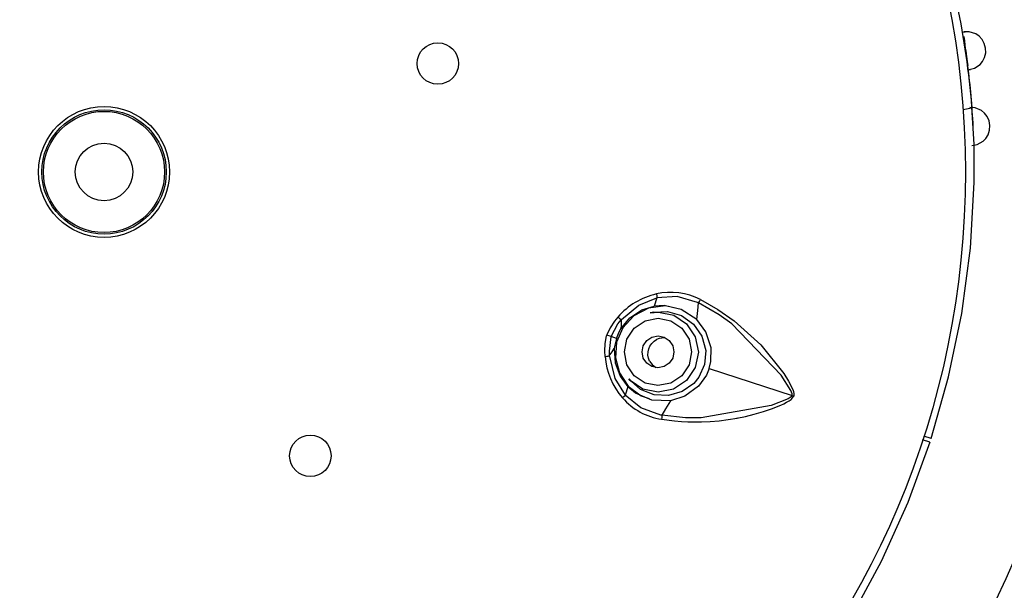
# Model space of a CAD drawing. Header units: millimetres. Extents: x -0.13 to 0.24, y 0 to 1.59.
# Tile 15 of 68: x 0.0683 to 0.0992, y 0.4568 to 0.4747. Entities that reach past the tile are written whole.
import ezdxf

# ---------------------------------------------------------------- set-up
doc = ezdxf.new("R2010")
doc.units = ezdxf.units.MM
doc.layers.add('BLOCKS', color=3, linetype='Continuous')

msp = doc.modelspace()

# ---------------------------------------------------------------- linework, layer by layer
at = {"layer": 'BLOCKS'}
for points, knots in [([(0.101966, 0.469931), (0.101966, 0.48705), (0.088091, 0.500928), (0.070972, 0.500928), (0.070972, 0.500928), (0.053853, 0.500928), (0.039976, 0.48705), (0.039976, 0.469931), (0.039976, 0.469931), (0.039976, 0.452815), (0.053853, 0.438935), (0.070972, 0.438935), (0.070972, 0.438935), (0.088091, 0.438935), (0.101966, 0.452815), (0.101966, 0.469931)], [0, 0, 0, 0, 0.25, 0.25, 0.25, 0.25, 0.5, 0.5, 0.5, 0.5, 0.75, 0.75, 0.75, 0.75, 1, 1, 1, 1]), ([(0.097965, 0.469931), (0.097965, 0.484842), (0.08588, 0.496926), (0.070972, 0.496926), (0.070972, 0.496926), (0.056064, 0.496926), (0.043979, 0.484842), (0.043979, 0.469931), (0.043979, 0.469931), (0.043979, 0.455023), (0.056064, 0.442939), (0.070972, 0.442939), (0.070972, 0.442939), (0.08588, 0.442939), (0.097965, 0.455023), (0.097965, 0.469931)], [0, 0, 0, 0, 0.25, 0.25, 0.25, 0.25, 0.5, 0.5, 0.5, 0.5, 0.75, 0.75, 0.75, 0.75, 1, 1, 1, 1]), ([(0.098085, 0.47314), (0.098085, 0.47314), (0.098248, 0.473185), (0.098248, 0.473185), (0.098248, 0.473185), (0.098248, 0.473185), (0.098424, 0.473303), (0.098424, 0.473303), (0.098424, 0.473303), (0.098424, 0.473303), (0.098503, 0.473399), (0.098503, 0.473399), (0.098503, 0.473399), (0.098503, 0.473399), (0.098565, 0.473521), (0.098565, 0.473521), (0.098565, 0.473521), (0.098565, 0.473521), (0.0986, 0.473664), (0.0986, 0.473664), (0.0986, 0.473664), (0.0986, 0.473664), (0.098598, 0.473815), (0.098598, 0.473815), (0.098598, 0.473815), (0.098598, 0.473815), (0.098557, 0.473962), (0.098557, 0.473962), (0.098557, 0.473962), (0.098557, 0.473962), (0.098486, 0.474086), (0.098486, 0.474086), (0.098486, 0.474086), (0.098486, 0.474086), (0.098393, 0.474189), (0.098393, 0.474189), (0.098393, 0.474189), (0.098393, 0.474189), (0.09829, 0.474258), (0.09829, 0.474258), (0.09829, 0.474258), (0.09829, 0.474258), (0.098087, 0.474324), (0.098087, 0.474324), (0.098087, 0.474324), (0.098087, 0.474324), (0.097919, 0.47432), (0.097919, 0.47432)], [0, 0, 0, 0, 0.083333, 0.083333, 0.083333, 0.083333, 0.166667, 0.166667, 0.166667, 0.166667, 0.25, 0.25, 0.25, 0.25, 0.333333, 0.333333, 0.333333, 0.333333, 0.416667, 0.416667, 0.416667, 0.416667, 0.5, 0.5, 0.5, 0.5, 0.583333, 0.583333, 0.583333, 0.583333, 0.666667, 0.666667, 0.666667, 0.666667, 0.75, 0.75, 0.75, 0.75, 0.833333, 0.833333, 0.833333, 0.833333, 0.916667, 0.916667, 0.916667, 0.916667, 1, 1, 1, 1]), ([(0.082082, 0.47333), (0.082082, 0.473691), (0.081792, 0.47398), (0.081432, 0.47398), (0.081432, 0.47398), (0.081073, 0.47398), (0.080782, 0.473691), (0.080782, 0.47333), (0.080782, 0.47333), (0.080782, 0.472972), (0.081073, 0.47268), (0.081432, 0.47268), (0.081432, 0.47268), (0.081792, 0.47268), (0.082082, 0.472972), (0.082082, 0.47333)], [0, 0, 0, 0, 0.25, 0.25, 0.25, 0.25, 0.5, 0.5, 0.5, 0.5, 0.75, 0.75, 0.75, 0.75, 1, 1, 1, 1]), ([(0.097913, 0.474183), (0.097913, 0.474183), (0.097931, 0.474057), (0.097931, 0.474057), (0.097931, 0.474057), (0.097931, 0.474057), (0.09795, 0.473904), (0.09795, 0.473904), (0.09795, 0.473904), (0.09795, 0.473904), (0.09796, 0.473817), (0.09796, 0.473817), (0.09796, 0.473817), (0.09796, 0.473817), (0.097973, 0.473728), (0.097973, 0.473728), (0.097973, 0.473728), (0.097973, 0.473728), (0.097987, 0.473639), (0.097987, 0.473639), (0.097987, 0.473639), (0.097987, 0.473639), (0.098, 0.473554), (0.098, 0.473554), (0.098, 0.473554), (0.098, 0.473554), (0.098023, 0.473399), (0.098023, 0.473399), (0.098023, 0.473399), (0.098023, 0.473399), (0.098041, 0.47327), (0.098041, 0.47327)], [0, 0, 0, 0, 0.125, 0.125, 0.125, 0.125, 0.25, 0.25, 0.25, 0.25, 0.375, 0.375, 0.375, 0.375, 0.5, 0.5, 0.5, 0.5, 0.625, 0.625, 0.625, 0.625, 0.75, 0.75, 0.75, 0.75, 0.875, 0.875, 0.875, 0.875, 1, 1, 1, 1]), ([(0.073023, 0.469931), (0.073023, 0.471066), (0.072106, 0.471985), (0.070972, 0.471985), (0.070972, 0.471985), (0.06984, 0.471985), (0.06892, 0.471066), (0.06892, 0.469931), (0.06892, 0.469931), (0.06892, 0.468799), (0.06984, 0.46788), (0.070972, 0.46788), (0.070972, 0.46788), (0.072106, 0.46788), (0.073023, 0.468799), (0.073023, 0.469931)], [0, 0, 0, 0, 0.25, 0.25, 0.25, 0.25, 0.5, 0.5, 0.5, 0.5, 0.75, 0.75, 0.75, 0.75, 1, 1, 1, 1]), ([(0.072922, 0.469931), (0.072922, 0.47101), (0.072048, 0.471881), (0.070972, 0.471881), (0.070972, 0.471881), (0.069895, 0.471881), (0.069022, 0.47101), (0.069022, 0.469931), (0.069022, 0.469931), (0.069022, 0.468855), (0.069895, 0.467981), (0.070972, 0.467981), (0.070972, 0.467981), (0.072048, 0.467981), (0.072922, 0.468855), (0.072922, 0.469931)], [0, 0, 0, 0, 0.25, 0.25, 0.25, 0.25, 0.5, 0.5, 0.5, 0.5, 0.75, 0.75, 0.75, 0.75, 1, 1, 1, 1]), ([(0.07287, 0.469931), (0.07287, 0.470981), (0.072021, 0.471832), (0.070972, 0.471832), (0.070972, 0.471832), (0.069924, 0.471832), (0.069072, 0.470981), (0.069072, 0.469931), (0.069072, 0.469931), (0.069072, 0.468884), (0.069924, 0.468031), (0.070972, 0.468031), (0.070972, 0.468031), (0.072021, 0.468031), (0.07287, 0.468884), (0.07287, 0.469931)], [0, 0, 0, 0, 0.25, 0.25, 0.25, 0.25, 0.5, 0.5, 0.5, 0.5, 0.75, 0.75, 0.75, 0.75, 1, 1, 1, 1]), ([(0.096888, 0.461573), (0.096888, 0.461573), (0.097439, 0.463512), (0.097439, 0.463512), (0.097439, 0.463512), (0.097439, 0.463512), (0.097851, 0.465495), (0.097851, 0.465495), (0.097851, 0.465495), (0.097851, 0.465495), (0.098124, 0.467541), (0.098124, 0.467541), (0.098124, 0.467541), (0.098124, 0.467541), (0.098242, 0.469604), (0.098242, 0.469604), (0.098242, 0.469604), (0.098242, 0.469604), (0.098234, 0.470793), (0.098234, 0.470793), (0.098234, 0.470793), (0.098234, 0.470793), (0.09817, 0.471974), (0.09817, 0.471974)], [0, 0, 0, 0, 0.166667, 0.166667, 0.166667, 0.166667, 0.333333, 0.333333, 0.333333, 0.333333, 0.5, 0.5, 0.5, 0.5, 0.666667, 0.666667, 0.666667, 0.666667, 0.833333, 0.833333, 0.833333, 0.833333, 1, 1, 1, 1]), ([(0.09817, 0.471974), (0.09817, 0.471974), (0.098163, 0.471962), (0.098163, 0.471962), (0.098163, 0.471962), (0.098163, 0.471962), (0.098149, 0.471948), (0.098149, 0.471948), (0.098149, 0.471948), (0.098149, 0.471948), (0.098124, 0.471933), (0.098124, 0.471933), (0.098124, 0.471933), (0.098124, 0.471933), (0.098089, 0.471919), (0.098089, 0.471919), (0.098089, 0.471919), (0.098089, 0.471919), (0.098047, 0.471906), (0.098047, 0.471906), (0.098047, 0.471906), (0.098047, 0.471906), (0.098, 0.471898), (0.098, 0.471898), (0.098, 0.471898), (0.098, 0.471898), (0.097948, 0.47189), (0.097948, 0.47189), (0.097948, 0.47189), (0.097948, 0.47189), (0.097894, 0.471881), (0.097894, 0.471881)], [0, 0, 0, 0, 0.125, 0.125, 0.125, 0.125, 0.25, 0.25, 0.25, 0.25, 0.375, 0.375, 0.375, 0.375, 0.5, 0.5, 0.5, 0.5, 0.625, 0.625, 0.625, 0.625, 0.75, 0.75, 0.75, 0.75, 0.875, 0.875, 0.875, 0.875, 1, 1, 1, 1]), ([(0.098167, 0.470764), (0.098167, 0.470764), (0.098331, 0.47079), (0.098331, 0.47079), (0.098331, 0.47079), (0.098331, 0.47079), (0.098517, 0.470894), (0.098517, 0.470894), (0.098517, 0.470894), (0.098517, 0.470894), (0.098604, 0.470983), (0.098604, 0.470983), (0.098604, 0.470983), (0.098604, 0.470983), (0.098677, 0.471099), (0.098677, 0.471099), (0.098677, 0.471099), (0.098677, 0.471099), (0.098722, 0.471238), (0.098722, 0.471238), (0.098722, 0.471238), (0.098722, 0.471238), (0.098733, 0.471387), (0.098733, 0.471387), (0.098733, 0.471387), (0.098733, 0.471387), (0.098706, 0.471536), (0.098706, 0.471536), (0.098706, 0.471536), (0.098706, 0.471536), (0.098646, 0.471668), (0.098646, 0.471668), (0.098646, 0.471668), (0.098646, 0.471668), (0.098561, 0.471776), (0.098561, 0.471776), (0.098561, 0.471776), (0.098561, 0.471776), (0.098466, 0.471854), (0.098466, 0.471854), (0.098466, 0.471854), (0.098466, 0.471854), (0.098269, 0.471937), (0.098269, 0.471937), (0.098269, 0.471937), (0.098269, 0.471937), (0.098103, 0.47195), (0.098103, 0.47195)], [0, 0, 0, 0, 0.083333, 0.083333, 0.083333, 0.083333, 0.166667, 0.166667, 0.166667, 0.166667, 0.25, 0.25, 0.25, 0.25, 0.333333, 0.333333, 0.333333, 0.333333, 0.416667, 0.416667, 0.416667, 0.416667, 0.5, 0.5, 0.5, 0.5, 0.583333, 0.583333, 0.583333, 0.583333, 0.666667, 0.666667, 0.666667, 0.666667, 0.75, 0.75, 0.75, 0.75, 0.833333, 0.833333, 0.833333, 0.833333, 0.916667, 0.916667, 0.916667, 0.916667, 1, 1, 1, 1]), ([(0.07187, 0.469931), (0.07187, 0.47043), (0.071469, 0.470832), (0.070972, 0.470832), (0.070972, 0.470832), (0.070475, 0.470832), (0.070071, 0.47043), (0.070071, 0.469931), (0.070071, 0.469931), (0.070071, 0.469435), (0.070475, 0.469031), (0.070972, 0.469031), (0.070972, 0.469031), (0.071469, 0.469031), (0.07187, 0.469435), (0.07187, 0.469931)], [0, 0, 0, 0, 0.25, 0.25, 0.25, 0.25, 0.5, 0.5, 0.5, 0.5, 0.75, 0.75, 0.75, 0.75, 1, 1, 1, 1]), ([(0.087174, 0.465293), (0.087174, 0.465293), (0.087174, 0.465293), (0.087174, 0.465293), (0.087174, 0.465293), (0.087174, 0.465293), (0.087184, 0.465307), (0.087184, 0.465307), (0.087184, 0.465307), (0.087184, 0.465307), (0.087726, 0.465758), (0.087726, 0.465758), (0.087726, 0.465758), (0.087726, 0.465758), (0.088298, 0.465986), (0.088298, 0.465986)], [0, 0, 0, 0, 0.25, 0.25, 0.25, 0.25, 0.5, 0.5, 0.5, 0.5, 0.75, 0.75, 0.75, 0.75, 1, 1, 1, 1]), ([(0.088279, 0.466108), (0.088279, 0.466108), (0.088292, 0.466042), (0.088292, 0.466042), (0.088292, 0.466042), (0.088292, 0.466042), (0.088298, 0.465986), (0.088298, 0.465986)], [0, 0, 0, 0, 0.5, 0.5, 0.5, 0.5, 1, 1, 1, 1]), ([(0.089596, 0.465827), (0.089596, 0.465827), (0.089596, 0.465827), (0.089596, 0.465827), (0.089596, 0.465827), (0.089596, 0.465827), (0.089571, 0.465837), (0.089571, 0.465837), (0.089571, 0.465837), (0.089571, 0.465837), (0.088929, 0.466027), (0.088929, 0.466027), (0.088929, 0.466027), (0.088929, 0.466027), (0.088298, 0.465986), (0.088298, 0.465986)], [0, 0, 0, 0, 0.25, 0.25, 0.25, 0.25, 0.5, 0.5, 0.5, 0.5, 0.75, 0.75, 0.75, 0.75, 1, 1, 1, 1]), ([(0.089596, 0.465827), (0.089596, 0.465827), (0.089627, 0.465876), (0.089627, 0.465876), (0.089627, 0.465876), (0.089627, 0.465876), (0.089639, 0.465895), (0.089639, 0.465895), (0.089639, 0.465895), (0.089639, 0.465895), (0.08966, 0.465938), (0.08966, 0.465938)], [0, 0, 0, 0, 0.333333, 0.333333, 0.333333, 0.333333, 0.666667, 0.666667, 0.666667, 0.666667, 1, 1, 1, 1]), ([(0.08966, 0.465938), (0.08966, 0.465938), (0.090204, 0.465626), (0.090204, 0.465626), (0.090204, 0.465626), (0.090204, 0.465626), (0.09072, 0.465266), (0.09072, 0.465266), (0.09072, 0.465266), (0.09072, 0.465266), (0.091554, 0.464516), (0.091554, 0.464516), (0.091554, 0.464516), (0.091554, 0.464516), (0.092272, 0.46362), (0.092272, 0.46362), (0.092272, 0.46362), (0.092272, 0.46362), (0.092425, 0.463372), (0.092425, 0.463372), (0.092425, 0.463372), (0.092425, 0.463372), (0.092558, 0.463111), (0.092558, 0.463111), (0.092558, 0.463111), (0.092558, 0.463111), (0.092581, 0.463047), (0.092581, 0.463047), (0.092581, 0.463047), (0.092581, 0.463047), (0.092593, 0.462978), (0.092593, 0.462978), (0.092593, 0.462978), (0.092593, 0.462978), (0.092589, 0.462924), (0.092589, 0.462924), (0.092589, 0.462924), (0.092589, 0.462924), (0.092585, 0.46291), (0.092585, 0.46291)], [0, 0, 0, 0, 0.1, 0.1, 0.1, 0.1, 0.2, 0.2, 0.2, 0.2, 0.3, 0.3, 0.3, 0.3, 0.4, 0.4, 0.4, 0.4, 0.5, 0.5, 0.5, 0.5, 0.6, 0.6, 0.6, 0.6, 0.7, 0.7, 0.7, 0.7, 0.8, 0.8, 0.8, 0.8, 0.9, 0.9, 0.9, 0.9, 1, 1, 1, 1]), ([(0.088968, 0.465646), (0.088968, 0.465646), (0.088561, 0.465733), (0.088561, 0.465733), (0.088561, 0.465733), (0.088561, 0.465733), (0.088037, 0.465665), (0.088037, 0.465665), (0.088037, 0.465665), (0.088037, 0.465665), (0.087573, 0.465425), (0.087573, 0.465425), (0.087573, 0.465425), (0.087573, 0.465425), (0.087228, 0.465048), (0.087228, 0.465048), (0.087228, 0.465048), (0.087228, 0.465048), (0.087033, 0.464593), (0.087033, 0.464593), (0.087033, 0.464593), (0.087033, 0.464593), (0.087, 0.464106), (0.087, 0.464106), (0.087, 0.464106), (0.087, 0.464106), (0.087122, 0.463634), (0.087122, 0.463634), (0.087122, 0.463634), (0.087122, 0.463634), (0.087395, 0.463223), (0.087395, 0.463223), (0.087395, 0.463223), (0.087395, 0.463223), (0.087799, 0.462912), (0.087799, 0.462912), (0.087799, 0.462912), (0.087799, 0.462912), (0.088051, 0.462829), (0.088051, 0.462829)], [0, 0, 0, 0, 0.1, 0.1, 0.1, 0.1, 0.2, 0.2, 0.2, 0.2, 0.3, 0.3, 0.3, 0.3, 0.4, 0.4, 0.4, 0.4, 0.5, 0.5, 0.5, 0.5, 0.6, 0.6, 0.6, 0.6, 0.7, 0.7, 0.7, 0.7, 0.8, 0.8, 0.8, 0.8, 0.9, 0.9, 0.9, 0.9, 1, 1, 1, 1]), ([(0.087163, 0.465015), (0.087163, 0.465015), (0.087447, 0.465365), (0.087447, 0.465365), (0.087447, 0.465365), (0.087447, 0.465365), (0.087822, 0.465609), (0.087822, 0.465609), (0.087822, 0.465609), (0.087822, 0.465609), (0.088207, 0.465727), (0.088207, 0.465727)], [0, 0, 0, 0, 0.333333, 0.333333, 0.333333, 0.333333, 0.666667, 0.666667, 0.666667, 0.666667, 1, 1, 1, 1]), ([(0.089546, 0.465303), (0.089546, 0.465303), (0.089062, 0.465626), (0.089062, 0.465626), (0.089062, 0.465626), (0.089062, 0.465626), (0.088523, 0.465746), (0.088523, 0.465746), (0.088523, 0.465746), (0.088523, 0.465746), (0.088207, 0.465727), (0.088207, 0.465727)], [0, 0, 0, 0, 0.333333, 0.333333, 0.333333, 0.333333, 0.666667, 0.666667, 0.666667, 0.666667, 1, 1, 1, 1]), ([(0.089546, 0.465303), (0.089546, 0.465303), (0.089575, 0.465595), (0.089575, 0.465595), (0.089575, 0.465595), (0.089575, 0.465595), (0.089596, 0.465827), (0.089596, 0.465827)], [0, 0, 0, 0, 0.5, 0.5, 0.5, 0.5, 1, 1, 1, 1]), ([(0.092535, 0.462927), (0.092535, 0.462927), (0.092537, 0.462935), (0.092537, 0.462935), (0.092537, 0.462935), (0.092537, 0.462935), (0.092535, 0.462974), (0.092535, 0.462974), (0.092535, 0.462974), (0.092535, 0.462974), (0.092489, 0.463084), (0.092489, 0.463084), (0.092489, 0.463084), (0.092489, 0.463084), (0.092191, 0.463566), (0.092191, 0.463566), (0.092191, 0.463566), (0.092191, 0.463566), (0.090643, 0.465175), (0.090643, 0.465175), (0.090643, 0.465175), (0.090643, 0.465175), (0.090244, 0.465452), (0.090244, 0.465452), (0.090244, 0.465452), (0.090244, 0.465452), (0.089596, 0.465827), (0.089596, 0.465827)], [0, 0, 0, 0, 0.142857, 0.142857, 0.142857, 0.142857, 0.285714, 0.285714, 0.285714, 0.285714, 0.428571, 0.428571, 0.428571, 0.428571, 0.571429, 0.571429, 0.571429, 0.571429, 0.714286, 0.714286, 0.714286, 0.714286, 0.857143, 0.857143, 0.857143, 0.857143, 1, 1, 1, 1]), ([(0.087074, 0.465384), (0.087074, 0.465384), (0.086971, 0.465253), (0.086971, 0.465253), (0.086971, 0.465253), (0.086971, 0.465253), (0.086836, 0.46505), (0.086836, 0.46505), (0.086836, 0.46505), (0.086836, 0.46505), (0.086731, 0.464827), (0.086731, 0.464827), (0.086731, 0.464827), (0.086731, 0.464827), (0.086727, 0.464812), (0.086727, 0.464812)], [0, 0, 0, 0, 0.25, 0.25, 0.25, 0.25, 0.5, 0.5, 0.5, 0.5, 0.75, 0.75, 0.75, 0.75, 1, 1, 1, 1]), ([(0.087279, 0.464293), (0.087279, 0.464293), (0.087358, 0.463889), (0.087358, 0.463889), (0.087358, 0.463889), (0.087358, 0.463889), (0.087588, 0.463545), (0.087588, 0.463545), (0.087588, 0.463545), (0.087588, 0.463545), (0.087927, 0.463316), (0.087927, 0.463316), (0.087927, 0.463316), (0.087927, 0.463316), (0.088331, 0.463237), (0.088331, 0.463237), (0.088331, 0.463237), (0.088331, 0.463237), (0.088734, 0.463316), (0.088734, 0.463316), (0.088734, 0.463316), (0.088734, 0.463316), (0.089076, 0.463545), (0.089076, 0.463545), (0.089076, 0.463545), (0.089076, 0.463545), (0.089304, 0.463889), (0.089304, 0.463889), (0.089304, 0.463889), (0.089304, 0.463889), (0.089384, 0.464293), (0.089384, 0.464293), (0.089384, 0.464293), (0.089384, 0.464293), (0.089304, 0.464696), (0.089304, 0.464696), (0.089304, 0.464696), (0.089304, 0.464696), (0.089076, 0.465038), (0.089076, 0.465038), (0.089076, 0.465038), (0.089076, 0.465038), (0.088737, 0.465266), (0.088737, 0.465266), (0.088737, 0.465266), (0.088737, 0.465266), (0.088333, 0.465346), (0.088333, 0.465346), (0.088333, 0.465346), (0.088333, 0.465346), (0.087929, 0.465266), (0.087929, 0.465266), (0.087929, 0.465266), (0.087929, 0.465266), (0.087588, 0.465038), (0.087588, 0.465038), (0.087588, 0.465038), (0.087588, 0.465038), (0.087358, 0.464696), (0.087358, 0.464696), (0.087358, 0.464696), (0.087358, 0.464696), (0.087279, 0.464293), (0.087279, 0.464293)], [0, 0, 0, 0, 0.0625, 0.0625, 0.0625, 0.0625, 0.125, 0.125, 0.125, 0.125, 0.1875, 0.1875, 0.1875, 0.1875, 0.25, 0.25, 0.25, 0.25, 0.3125, 0.3125, 0.3125, 0.3125, 0.375, 0.375, 0.375, 0.375, 0.4375, 0.4375, 0.4375, 0.4375, 0.5, 0.5, 0.5, 0.5, 0.5625, 0.5625, 0.5625, 0.5625, 0.625, 0.625, 0.625, 0.625, 0.6875, 0.6875, 0.6875, 0.6875, 0.75, 0.75, 0.75, 0.75, 0.8125, 0.8125, 0.8125, 0.8125, 0.875, 0.875, 0.875, 0.875, 0.9375, 0.9375, 0.9375, 0.9375, 1, 1, 1, 1]), ([(0.088082, 0.465516), (0.088082, 0.465516), (0.088343, 0.465543), (0.088343, 0.465543), (0.088343, 0.465543), (0.088343, 0.465543), (0.088823, 0.465448), (0.088823, 0.465448), (0.088823, 0.465448), (0.088823, 0.465448), (0.089229, 0.465177), (0.089229, 0.465177), (0.089229, 0.465177), (0.089229, 0.465177), (0.0895, 0.464769), (0.0895, 0.464769), (0.0895, 0.464769), (0.0895, 0.464769), (0.089596, 0.464289), (0.089596, 0.464289)], [0, 0, 0, 0, 0.2, 0.2, 0.2, 0.2, 0.4, 0.4, 0.4, 0.4, 0.6, 0.6, 0.6, 0.6, 0.8, 0.8, 0.8, 0.8, 1, 1, 1, 1]), ([(0.088196, 0.465537), (0.088196, 0.465537), (0.088625, 0.465562), (0.088625, 0.465562), (0.088625, 0.465562), (0.088625, 0.465562), (0.089066, 0.465435), (0.089066, 0.465435), (0.089066, 0.465435), (0.089066, 0.465435), (0.089444, 0.465164), (0.089444, 0.465164), (0.089444, 0.465164), (0.089444, 0.465164), (0.089709, 0.464781), (0.089709, 0.464781), (0.089709, 0.464781), (0.089709, 0.464781), (0.089825, 0.46434), (0.089825, 0.46434), (0.089825, 0.46434), (0.089825, 0.46434), (0.089786, 0.463897), (0.089786, 0.463897), (0.089786, 0.463897), (0.089786, 0.463897), (0.089608, 0.463502), (0.089608, 0.463502), (0.089608, 0.463502), (0.089608, 0.463502), (0.089451, 0.463307), (0.089451, 0.463307)], [0, 0, 0, 0, 0.125, 0.125, 0.125, 0.125, 0.25, 0.25, 0.25, 0.25, 0.375, 0.375, 0.375, 0.375, 0.5, 0.5, 0.5, 0.5, 0.625, 0.625, 0.625, 0.625, 0.75, 0.75, 0.75, 0.75, 0.875, 0.875, 0.875, 0.875, 1, 1, 1, 1]), ([(0.089937, 0.463771), (0.089937, 0.463771), (0.089991, 0.463993), (0.089991, 0.463993), (0.089991, 0.463993), (0.089991, 0.463993), (0.089995, 0.464417), (0.089995, 0.464417), (0.089995, 0.464417), (0.089995, 0.464417), (0.089832, 0.464918), (0.089832, 0.464918), (0.089832, 0.464918), (0.089832, 0.464918), (0.089546, 0.465303), (0.089546, 0.465303)], [0, 0, 0, 0, 0.25, 0.25, 0.25, 0.25, 0.5, 0.5, 0.5, 0.5, 0.75, 0.75, 0.75, 0.75, 1, 1, 1, 1]), ([(0.086859, 0.464771), (0.086859, 0.464771), (0.086861, 0.464779), (0.086861, 0.464779), (0.086861, 0.464779), (0.086861, 0.464779), (0.087076, 0.465168), (0.087076, 0.465168), (0.087076, 0.465168), (0.087076, 0.465168), (0.087174, 0.465293), (0.087174, 0.465293), (0.087174, 0.465293), (0.087174, 0.465293), (0.087174, 0.465293), (0.087174, 0.465293)], [0, 0, 0, 0, 0.25, 0.25, 0.25, 0.25, 0.5, 0.5, 0.5, 0.5, 0.75, 0.75, 0.75, 0.75, 1, 1, 1, 1]), ([(0.087029, 0.464715), (0.087029, 0.464715), (0.087112, 0.464918), (0.087112, 0.464918), (0.087112, 0.464918), (0.087112, 0.464918), (0.087163, 0.465015), (0.087163, 0.465015)], [0, 0, 0, 0, 0.5, 0.5, 0.5, 0.5, 1, 1, 1, 1]), ([(0.087174, 0.465293), (0.087174, 0.465293), (0.087172, 0.465135), (0.087172, 0.465135), (0.087172, 0.465135), (0.087172, 0.465135), (0.087163, 0.465015), (0.087163, 0.465015)], [0, 0, 0, 0, 0.5, 0.5, 0.5, 0.5, 1, 1, 1, 1]), ([(0.086673, 0.464146), (0.086673, 0.464146), (0.086664, 0.464311), (0.086664, 0.464311), (0.086664, 0.464311), (0.086664, 0.464311), (0.086677, 0.464556), (0.086677, 0.464556), (0.086677, 0.464556), (0.086677, 0.464556), (0.086722, 0.4648), (0.086722, 0.4648), (0.086722, 0.4648), (0.086722, 0.4648), (0.086727, 0.464812), (0.086727, 0.464812)], [0, 0, 0, 0, 0.25, 0.25, 0.25, 0.25, 0.5, 0.5, 0.5, 0.5, 0.75, 0.75, 0.75, 0.75, 1, 1, 1, 1]), ([(0.086859, 0.464771), (0.086859, 0.464771), (0.086855, 0.464761), (0.086855, 0.464761), (0.086855, 0.464761), (0.086855, 0.464761), (0.086801, 0.46432), (0.086801, 0.46432), (0.086801, 0.46432), (0.086801, 0.46432), (0.086805, 0.464164), (0.086805, 0.464164), (0.086805, 0.464164), (0.086805, 0.464164), (0.086805, 0.464164), (0.086805, 0.464164)], [0, 0, 0, 0, 0.25, 0.25, 0.25, 0.25, 0.5, 0.5, 0.5, 0.5, 0.75, 0.75, 0.75, 0.75, 1, 1, 1, 1]), ([(0.087029, 0.464715), (0.087029, 0.464715), (0.086975, 0.464502), (0.086975, 0.464502), (0.086975, 0.464502), (0.086975, 0.464502), (0.08696, 0.464394), (0.08696, 0.464394)], [0, 0, 0, 0, 0.5, 0.5, 0.5, 0.5, 1, 1, 1, 1]), ([(0.087832, 0.464293), (0.087832, 0.464293), (0.087871, 0.4641), (0.087871, 0.4641), (0.087871, 0.4641), (0.087871, 0.4641), (0.087979, 0.463939), (0.087979, 0.463939), (0.087979, 0.463939), (0.087979, 0.463939), (0.08814, 0.463831), (0.08814, 0.463831), (0.08814, 0.463831), (0.08814, 0.463831), (0.088331, 0.463792), (0.088331, 0.463792), (0.088331, 0.463792), (0.088331, 0.463792), (0.088523, 0.463831), (0.088523, 0.463831), (0.088523, 0.463831), (0.088523, 0.463831), (0.088685, 0.463939), (0.088685, 0.463939), (0.088685, 0.463939), (0.088685, 0.463939), (0.088792, 0.4641), (0.088792, 0.4641), (0.088792, 0.4641), (0.088792, 0.4641), (0.08883, 0.464293), (0.08883, 0.464293), (0.08883, 0.464293), (0.08883, 0.464293), (0.088792, 0.464483), (0.088792, 0.464483), (0.088792, 0.464483), (0.088792, 0.464483), (0.088685, 0.464645), (0.088685, 0.464645), (0.088685, 0.464645), (0.088685, 0.464645), (0.088523, 0.464754), (0.088523, 0.464754), (0.088523, 0.464754), (0.088523, 0.464754), (0.088333, 0.464792), (0.088333, 0.464792), (0.088333, 0.464792), (0.088333, 0.464792), (0.08814, 0.464754), (0.08814, 0.464754), (0.08814, 0.464754), (0.08814, 0.464754), (0.087979, 0.464645), (0.087979, 0.464645), (0.087979, 0.464645), (0.087979, 0.464645), (0.087871, 0.464483), (0.087871, 0.464483), (0.087871, 0.464483), (0.087871, 0.464483), (0.087832, 0.464293), (0.087832, 0.464293)], [0, 0, 0, 0, 0.0625, 0.0625, 0.0625, 0.0625, 0.125, 0.125, 0.125, 0.125, 0.1875, 0.1875, 0.1875, 0.1875, 0.25, 0.25, 0.25, 0.25, 0.3125, 0.3125, 0.3125, 0.3125, 0.375, 0.375, 0.375, 0.375, 0.4375, 0.4375, 0.4375, 0.4375, 0.5, 0.5, 0.5, 0.5, 0.5625, 0.5625, 0.5625, 0.5625, 0.625, 0.625, 0.625, 0.625, 0.6875, 0.6875, 0.6875, 0.6875, 0.75, 0.75, 0.75, 0.75, 0.8125, 0.8125, 0.8125, 0.8125, 0.875, 0.875, 0.875, 0.875, 0.9375, 0.9375, 0.9375, 0.9375, 1, 1, 1, 1]), ([(0.088556, 0.464725), (0.088556, 0.464725), (0.08854, 0.464729), (0.08854, 0.464729), (0.08854, 0.464729), (0.08854, 0.464729), (0.088366, 0.464709), (0.088366, 0.464709), (0.088366, 0.464709), (0.088366, 0.464709), (0.088289, 0.464678), (0.088289, 0.464678)], [0, 0, 0, 0, 0.333333, 0.333333, 0.333333, 0.333333, 0.666667, 0.666667, 0.666667, 0.666667, 1, 1, 1, 1]), ([(0.086805, 0.464164), (0.086805, 0.464164), (0.086896, 0.464293), (0.086896, 0.464293), (0.086896, 0.464293), (0.086896, 0.464293), (0.08696, 0.464394), (0.08696, 0.464394)], [0, 0, 0, 0, 0.5, 0.5, 0.5, 0.5, 1, 1, 1, 1]), ([(0.08696, 0.464394), (0.08696, 0.464394), (0.086985, 0.463945), (0.086985, 0.463945), (0.086985, 0.463945), (0.086985, 0.463945), (0.087143, 0.463527), (0.087143, 0.463527), (0.087143, 0.463527), (0.087143, 0.463527), (0.087387, 0.463202), (0.087387, 0.463202)], [0, 0, 0, 0, 0.333333, 0.333333, 0.333333, 0.333333, 0.666667, 0.666667, 0.666667, 0.666667, 1, 1, 1, 1]), ([(0.08807, 0.464005), (0.08807, 0.464005), (0.088035, 0.464094), (0.088035, 0.464094), (0.088035, 0.464094), (0.088035, 0.464094), (0.088016, 0.464191), (0.088016, 0.464191), (0.088016, 0.464191), (0.088016, 0.464191), (0.088018, 0.464291), (0.088018, 0.464291), (0.088018, 0.464291), (0.088018, 0.464291), (0.088041, 0.464386), (0.088041, 0.464386), (0.088041, 0.464386), (0.088041, 0.464386), (0.088078, 0.464477), (0.088078, 0.464477), (0.088078, 0.464477), (0.088078, 0.464477), (0.088136, 0.464556), (0.088136, 0.464556), (0.088136, 0.464556), (0.088136, 0.464556), (0.088207, 0.464626), (0.088207, 0.464626), (0.088207, 0.464626), (0.088207, 0.464626), (0.088289, 0.464678), (0.088289, 0.464678)], [0, 0, 0, 0, 0.125, 0.125, 0.125, 0.125, 0.25, 0.25, 0.25, 0.25, 0.375, 0.375, 0.375, 0.375, 0.5, 0.5, 0.5, 0.5, 0.625, 0.625, 0.625, 0.625, 0.75, 0.75, 0.75, 0.75, 0.875, 0.875, 0.875, 0.875, 1, 1, 1, 1]), ([(0.086805, 0.464164), (0.086805, 0.464164), (0.086805, 0.464164), (0.086805, 0.464164), (0.086805, 0.464164), (0.086805, 0.464164), (0.086807, 0.464146), (0.086807, 0.464146), (0.086807, 0.464146), (0.086807, 0.464146), (0.086981, 0.463461), (0.086981, 0.463461), (0.086981, 0.463461), (0.086981, 0.463461), (0.087306, 0.462941), (0.087306, 0.462941)], [0, 0, 0, 0, 0.25, 0.25, 0.25, 0.25, 0.5, 0.5, 0.5, 0.5, 0.75, 0.75, 0.75, 0.75, 1, 1, 1, 1]), ([(0.089596, 0.464289), (0.089596, 0.464289), (0.089498, 0.463808), (0.089498, 0.463808), (0.089498, 0.463808), (0.089498, 0.463808), (0.089227, 0.463401), (0.089227, 0.463401), (0.089227, 0.463401), (0.089227, 0.463401), (0.088821, 0.463127), (0.088821, 0.463127), (0.088821, 0.463127), (0.088821, 0.463127), (0.088341, 0.463034), (0.088341, 0.463034), (0.088341, 0.463034), (0.088341, 0.463034), (0.087861, 0.463127), (0.087861, 0.463127), (0.087861, 0.463127), (0.087861, 0.463127), (0.087455, 0.463401), (0.087455, 0.463401), (0.087455, 0.463401), (0.087455, 0.463401), (0.087412, 0.463448), (0.087412, 0.463448)], [0, 0, 0, 0, 0.142857, 0.142857, 0.142857, 0.142857, 0.285714, 0.285714, 0.285714, 0.285714, 0.428571, 0.428571, 0.428571, 0.428571, 0.571429, 0.571429, 0.571429, 0.571429, 0.714286, 0.714286, 0.714286, 0.714286, 0.857143, 0.857143, 0.857143, 0.857143, 1, 1, 1, 1]), ([(0.08807, 0.464005), (0.08807, 0.464005), (0.088147, 0.463895), (0.088147, 0.463895), (0.088147, 0.463895), (0.088147, 0.463895), (0.08826, 0.463806), (0.08826, 0.463806)], [0, 0, 0, 0, 0.5, 0.5, 0.5, 0.5, 1, 1, 1, 1]), ([(0.089937, 0.463771), (0.089937, 0.463771), (0.089848, 0.463558), (0.089848, 0.463558), (0.089848, 0.463558), (0.089848, 0.463558), (0.089602, 0.463214), (0.089602, 0.463214), (0.089602, 0.463214), (0.089602, 0.463214), (0.089177, 0.462902), (0.089177, 0.462902), (0.089177, 0.462902), (0.089177, 0.462902), (0.08872, 0.462761), (0.08872, 0.462761)], [0, 0, 0, 0, 0.25, 0.25, 0.25, 0.25, 0.5, 0.5, 0.5, 0.5, 0.75, 0.75, 0.75, 0.75, 1, 1, 1, 1]), ([(0.08872, 0.462761), (0.08872, 0.462761), (0.088138, 0.462784), (0.088138, 0.462784), (0.088138, 0.462784), (0.088138, 0.462784), (0.087631, 0.463003), (0.087631, 0.463003), (0.087631, 0.463003), (0.087631, 0.463003), (0.087387, 0.463202), (0.087387, 0.463202)], [0, 0, 0, 0, 0.333333, 0.333333, 0.333333, 0.333333, 0.666667, 0.666667, 0.666667, 0.666667, 1, 1, 1, 1]), ([(0.089451, 0.463307), (0.089451, 0.463307), (0.089086, 0.463049), (0.089086, 0.463049), (0.089086, 0.463049), (0.089086, 0.463049), (0.088662, 0.462922), (0.088662, 0.462922), (0.088662, 0.462922), (0.088662, 0.462922), (0.088211, 0.462943), (0.088211, 0.462943), (0.088211, 0.462943), (0.088211, 0.462943), (0.087782, 0.463117), (0.087782, 0.463117), (0.087782, 0.463117), (0.087782, 0.463117), (0.087497, 0.463369), (0.087497, 0.463369)], [0, 0, 0, 0, 0.2, 0.2, 0.2, 0.2, 0.4, 0.4, 0.4, 0.4, 0.6, 0.6, 0.6, 0.6, 0.8, 0.8, 0.8, 0.8, 1, 1, 1, 1]), ([(0.087306, 0.462941), (0.087306, 0.462941), (0.087279, 0.462908), (0.087279, 0.462908), (0.087279, 0.462908), (0.087279, 0.462908), (0.087269, 0.462898), (0.087269, 0.462898), (0.087269, 0.462898), (0.087269, 0.462898), (0.087221, 0.462852), (0.087221, 0.462852)], [0, 0, 0, 0, 0.333333, 0.333333, 0.333333, 0.333333, 0.666667, 0.666667, 0.666667, 0.666667, 1, 1, 1, 1]), ([(0.088453, 0.462308), (0.088453, 0.462308), (0.088451, 0.462308), (0.088451, 0.462308), (0.088451, 0.462308), (0.088451, 0.462308), (0.088424, 0.462312), (0.088424, 0.462312), (0.088424, 0.462312), (0.088424, 0.462312), (0.087795, 0.462537), (0.087795, 0.462537), (0.087795, 0.462537), (0.087795, 0.462537), (0.087306, 0.462941), (0.087306, 0.462941)], [0, 0, 0, 0, 0.25, 0.25, 0.25, 0.25, 0.5, 0.5, 0.5, 0.5, 0.75, 0.75, 0.75, 0.75, 1, 1, 1, 1]), ([(0.088441, 0.462179), (0.088441, 0.462179), (0.088852, 0.462128), (0.088852, 0.462128), (0.088852, 0.462128), (0.088852, 0.462128), (0.089064, 0.462111), (0.089064, 0.462111), (0.089064, 0.462111), (0.089064, 0.462111), (0.089271, 0.462101), (0.089271, 0.462101), (0.089271, 0.462101), (0.089271, 0.462101), (0.089693, 0.462099), (0.089693, 0.462099), (0.089693, 0.462099), (0.089693, 0.462099), (0.08997, 0.462113), (0.08997, 0.462113), (0.08997, 0.462113), (0.08997, 0.462113), (0.09025, 0.462134), (0.09025, 0.462134), (0.09025, 0.462134), (0.09025, 0.462134), (0.090529, 0.462171), (0.090529, 0.462171), (0.090529, 0.462171), (0.090529, 0.462171), (0.090807, 0.462214), (0.090807, 0.462214), (0.090807, 0.462214), (0.090807, 0.462214), (0.090802, 0.462214), (0.090802, 0.462214), (0.090802, 0.462214), (0.090802, 0.462214), (0.090804, 0.462214), (0.090804, 0.462214), (0.090804, 0.462214), (0.090804, 0.462214), (0.091076, 0.46227), (0.091076, 0.46227), (0.091076, 0.46227), (0.091076, 0.46227), (0.091349, 0.462339), (0.091349, 0.462339), (0.091349, 0.462339), (0.091349, 0.462339), (0.091635, 0.462421), (0.091635, 0.462421), (0.091635, 0.462421), (0.091635, 0.462421), (0.091916, 0.462519), (0.091916, 0.462519), (0.091916, 0.462519), (0.091916, 0.462519), (0.092096, 0.462591), (0.092096, 0.462591), (0.092096, 0.462591), (0.092096, 0.462591), (0.092185, 0.462628), (0.092185, 0.462628), (0.092185, 0.462628), (0.092185, 0.462628), (0.092272, 0.462668), (0.092272, 0.462668), (0.092272, 0.462668), (0.092272, 0.462668), (0.092361, 0.462713), (0.092361, 0.462713), (0.092361, 0.462713), (0.092361, 0.462713), (0.092446, 0.462763), (0.092446, 0.462763), (0.092446, 0.462763), (0.092446, 0.462763), (0.0925, 0.462802), (0.0925, 0.462802), (0.0925, 0.462802), (0.0925, 0.462802), (0.092547, 0.46285), (0.092547, 0.46285), (0.092547, 0.46285), (0.092547, 0.46285), (0.092578, 0.462895), (0.092578, 0.462895), (0.092578, 0.462895), (0.092578, 0.462895), (0.092585, 0.46291), (0.092585, 0.46291)], [0, 0, 0, 0, 0.043478, 0.043478, 0.043478, 0.043478, 0.086957, 0.086957, 0.086957, 0.086957, 0.130435, 0.130435, 0.130435, 0.130435, 0.173913, 0.173913, 0.173913, 0.173913, 0.217391, 0.217391, 0.217391, 0.217391, 0.26087, 0.26087, 0.26087, 0.26087, 0.304348, 0.304348, 0.304348, 0.304348, 0.347826, 0.347826, 0.347826, 0.347826, 0.391304, 0.391304, 0.391304, 0.391304, 0.434783, 0.434783, 0.434783, 0.434783, 0.478261, 0.478261, 0.478261, 0.478261, 0.521739, 0.521739, 0.521739, 0.521739, 0.565217, 0.565217, 0.565217, 0.565217, 0.608696, 0.608696, 0.608696, 0.608696, 0.652174, 0.652174, 0.652174, 0.652174, 0.695652, 0.695652, 0.695652, 0.695652, 0.73913, 0.73913, 0.73913, 0.73913, 0.782609, 0.782609, 0.782609, 0.782609, 0.826087, 0.826087, 0.826087, 0.826087, 0.869565, 0.869565, 0.869565, 0.869565, 0.913043, 0.913043, 0.913043, 0.913043, 0.956522, 0.956522, 0.956522, 0.956522, 1, 1, 1, 1]), ([(0.092535, 0.462927), (0.092535, 0.462927), (0.092531, 0.462918), (0.092531, 0.462918), (0.092531, 0.462918), (0.092531, 0.462918), (0.092506, 0.462887), (0.092506, 0.462887), (0.092506, 0.462887), (0.092506, 0.462887), (0.092407, 0.462825), (0.092407, 0.462825), (0.092407, 0.462825), (0.092407, 0.462825), (0.091881, 0.462608), (0.091881, 0.462608), (0.091881, 0.462608), (0.091881, 0.462608), (0.089685, 0.462221), (0.089685, 0.462221), (0.089685, 0.462221), (0.089685, 0.462221), (0.089196, 0.462229), (0.089196, 0.462229), (0.089196, 0.462229), (0.089196, 0.462229), (0.088451, 0.462308), (0.088451, 0.462308)], [0, 0, 0, 0, 0.142857, 0.142857, 0.142857, 0.142857, 0.285714, 0.285714, 0.285714, 0.285714, 0.428571, 0.428571, 0.428571, 0.428571, 0.571429, 0.571429, 0.571429, 0.571429, 0.714286, 0.714286, 0.714286, 0.714286, 0.857143, 0.857143, 0.857143, 0.857143, 1, 1, 1, 1]), ([(0.08872, 0.462761), (0.08872, 0.462761), (0.088571, 0.462506), (0.088571, 0.462506), (0.088571, 0.462506), (0.088571, 0.462506), (0.088453, 0.462308), (0.088453, 0.462308)], [0, 0, 0, 0, 0.5, 0.5, 0.5, 0.5, 1, 1, 1, 1]), ([(0.088451, 0.462308), (0.088451, 0.462308), (0.088449, 0.462248), (0.088449, 0.462248), (0.088449, 0.462248), (0.088449, 0.462248), (0.088447, 0.462225), (0.088447, 0.462225), (0.088447, 0.462225), (0.088447, 0.462225), (0.088441, 0.462179), (0.088441, 0.462179)], [0, 0, 0, 0, 0.333333, 0.333333, 0.333333, 0.333333, 0.666667, 0.666667, 0.666667, 0.666667, 1, 1, 1, 1]), ([(0.078086, 0.461035), (0.078086, 0.461393), (0.077797, 0.461685), (0.077436, 0.461685), (0.077436, 0.461685), (0.077078, 0.461685), (0.076786, 0.461393), (0.076786, 0.461035), (0.076786, 0.461035), (0.076786, 0.460674), (0.077078, 0.460385), (0.077436, 0.460385), (0.077436, 0.460385), (0.077797, 0.460385), (0.078086, 0.460674), (0.078086, 0.461035)], [0, 0, 0, 0, 0.25, 0.25, 0.25, 0.25, 0.5, 0.5, 0.5, 0.5, 0.75, 0.75, 0.75, 0.75, 1, 1, 1, 1]), ([(0.096851, 0.461461), (0.096851, 0.461461), (0.096158, 0.459569), (0.096158, 0.459569), (0.096158, 0.459569), (0.096158, 0.459569), (0.095325, 0.457723), (0.095325, 0.457723), (0.095325, 0.457723), (0.095325, 0.457723), (0.094344, 0.455907), (0.094344, 0.455907), (0.094344, 0.455907), (0.094344, 0.455907), (0.093226, 0.45417), (0.093226, 0.45417), (0.093226, 0.45417), (0.093226, 0.45417), (0.092521, 0.453212), (0.092521, 0.453212), (0.092521, 0.453212), (0.092521, 0.453212), (0.091775, 0.452291), (0.091775, 0.452291)], [0, 0, 0, 0, 0.166667, 0.166667, 0.166667, 0.166667, 0.333333, 0.333333, 0.333333, 0.333333, 0.5, 0.5, 0.5, 0.5, 0.666667, 0.666667, 0.666667, 0.666667, 0.833333, 0.833333, 0.833333, 0.833333, 1, 1, 1, 1])]:
    msp.add_open_spline(points, degree=3, knots=knots, dxfattribs=at)
for points in [[(0.09817, 0.471974), (0.098081, 0.473049), (0.097929, 0.474117), (0.097712, 0.475171)], [(0.097861, 0.474312), (0.097861, 0.474312), (0.097954, 0.474326), (0.097954, 0.474326)], [(0.098027, 0.473136), (0.098027, 0.473136), (0.09812, 0.473144), (0.09812, 0.473144)], [(0.098209, 0.471353), (0.098178, 0.471995), (0.098122, 0.472633), (0.098041, 0.47327)], [(0.088279, 0.466108), (0.087811, 0.466), (0.087391, 0.465748), (0.087074, 0.465384)], [(0.088298, 0.465986), (0.088298, 0.465986), (0.088207, 0.465727), (0.088207, 0.465727)], [(0.08966, 0.465938), (0.089235, 0.466156), (0.088747, 0.466216), (0.088279, 0.466108)], [(0.089596, 0.465827), (0.089596, 0.465827), (0.089596, 0.465827), (0.089596, 0.465827)], [(0.087174, 0.465293), (0.087141, 0.465324), (0.08711, 0.465357), (0.087074, 0.465384)], [(0.088196, 0.465541), (0.088196, 0.465541), (0.088082, 0.465516), (0.088082, 0.465516)], [(0.087174, 0.465293), (0.087174, 0.465293), (0.087174, 0.465293), (0.087174, 0.465293)], [(0.086859, 0.464771), (0.086859, 0.464771), (0.086727, 0.464812), (0.086727, 0.464812)], [(0.087029, 0.464715), (0.087029, 0.464715), (0.086859, 0.464771), (0.086859, 0.464771)], [(0.086673, 0.464146), (0.086716, 0.46415), (0.086762, 0.464156), (0.086805, 0.464164)], [(0.086673, 0.464146), (0.086714, 0.463666), (0.086907, 0.463214), (0.087221, 0.462852)], [(0.086805, 0.464164), (0.086805, 0.464164), (0.086805, 0.464164), (0.086805, 0.464164)], [(0.089937, 0.463771), (0.089937, 0.463771), (0.092535, 0.462927), (0.092535, 0.462927)], [(0.087412, 0.463448), (0.087412, 0.463448), (0.087488, 0.463361), (0.087488, 0.463361)], [(0.087387, 0.463202), (0.087387, 0.463202), (0.087306, 0.462941), (0.087306, 0.462941)], [(0.087221, 0.462852), (0.087534, 0.46249), (0.087967, 0.462252), (0.088441, 0.462179)], [(0.092535, 0.462927), (0.092535, 0.462927), (0.092585, 0.46291), (0.092585, 0.46291)], [(0.088451, 0.462308), (0.088451, 0.462308), (0.088453, 0.462308), (0.088453, 0.462308)], [(0.096888, 0.461573), (0.096888, 0.461573), (0.096663, 0.461647), (0.096663, 0.461647)], [(0.096851, 0.461461), (0.096851, 0.461461), (0.096625, 0.461535), (0.096625, 0.461535)]]:
    msp.add_open_spline(points, degree=3, dxfattribs=at)

doc.saveas('drawing.dxf')
